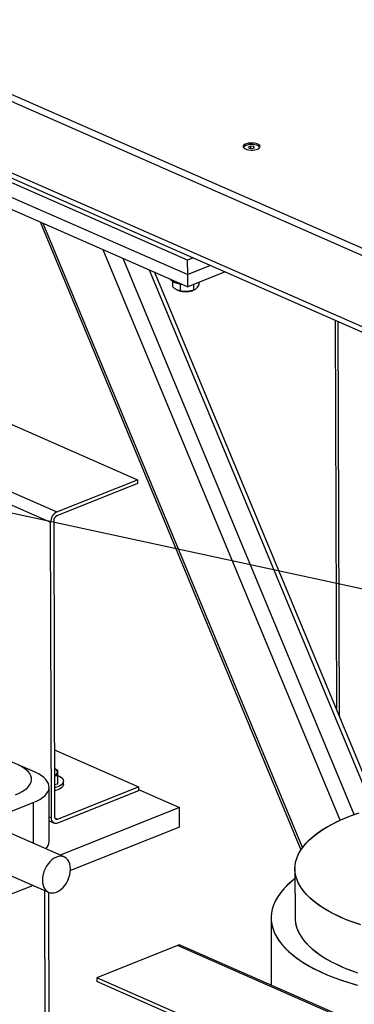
# Model space of a CAD drawing. Header units: millimetres. Extents: x 5 to 589, y 5 to 415.
# Tile 70 of 95: x 457 to 469, y 280 to 317. Entities that reach past the tile are written whole.
import ezdxf

# ---------------------------------------------------------------- set-up
doc = ezdxf.new("R2010")
doc.units = ezdxf.units.MM
doc.layers.add('NOTES', color=6, linetype='Continuous')
doc.layers.add('TRAIT-FORT', color=4, linetype='Continuous', lineweight=25)
doc.dimstyles.new('SLDDIMSTYLE7', dxfattribs={"dimtxt": 0.18, "dimasz": 1, "dimexe": 0, "dimexo": 0.0625, "dimgap": 0, "dimtad": 0, "dimtih": 1, "dimtoh": 1, "dimdec": 0, "dimrnd": 1e-09, "dimzin": 0, "dimdsep": 46, "dimtxsty": 'Standard', "dimblk1": 'DOT', "dimblk2": 'DOT', "dimsah": 1, "dimcen": 0.09, "dimadec": 0, "dimazin": 0, "dimtfac": 1, "dimtdec": 0, "dimtofl": 0, "dimtmove": 0, "dimatfit": 3, "dimldrblk": 'DOT', "dimfxl": 0, "dimfrac": 2, "dimtolj": 1, "dimtzin": 0, "dimarcsym": 0})

# ---------------------------------------------------------------- blocks, each defined once
blk = doc.blocks.new('_Dot')
at = {"color": 0, "linetype": 'ByBlock', "lineweight": -2}
blk.add_line((-0.5, 0), (-1, 0), dxfattribs=at)
at = {"color": 0, "linetype": 'ByBlock', "const_width": 0.5}
blk.add_lwpolyline([(-0.25, 0, 1), (0.25, 0, 1)], format="xyb", close=True, dxfattribs=at)

msp = doc.modelspace()

# ---------------------------------------------------------------- linework, layer by layer
at = {"layer": 'TRAIT-FORT', "color": 4, "linetype": 'Continuous', "lineweight": 25}
for p, q in [((449.8824, 316.6156), (474.4714, 305.8178)), ((449.8832, 316.3431), (474.4721, 305.5453)), ((474.5193, 302.8667), (450.4462, 313.438)), ((450.3836, 313.2718), (474.5269, 302.6698)), ((465.1111, 311.9102), (465.0273, 311.8767)), ((465.0273, 311.8767), (465.0541, 311.8298)), ((465.0541, 311.8298), (465.1648, 311.8163)), ((465.2218, 311.8967), (465.1111, 311.9102)), ((465.1113, 311.8229), (465.1111, 311.9102)), ((465.1648, 311.8163), (465.2487, 311.8498)), ((465.2487, 311.8498), (465.2218, 311.8967)), ((465.2219, 311.8391), (465.2218, 311.8967)), ((462.7589, 307.6682), (454.8491, 311.1416)), ((454.8507, 310.5966), (462.7604, 307.1232)), ((454.8519, 310.1424), (462.7617, 306.669)), ((457.2627, 309.0838), (466.9757, 285.7064)), ((467.035, 285.7916), (457.3786, 309.0329)), ((468.4361, 286.8111), (459.6105, 308.0528)), ((468.957, 287.0227), (460.3551, 307.7258)), ((462.9609, 307.7487), (462.7589, 307.6682)), ((462.7604, 307.1232), (462.7589, 307.6682)), ((469.6679, 287.2461), (461.3383, 307.2941)), ((469.8147, 287.2848), (461.5375, 307.2066)), ((463.6122, 307.4627), (462.7604, 307.1232)), ((464.1549, 307.2244), (462.7617, 306.669)), ((462.1941, 306.8707), (462.1946, 306.6822)), ((462.7617, 306.669), (462.7604, 307.1232)), ((462.4153, 306.5326), (462.4393, 306.5251)), ((462.4849, 306.7631), (462.4856, 306.5176)), ((462.9264, 306.5264), (462.9789, 306.5432)), ((462.9727, 306.7532), (462.9733, 306.5414)), ((463.1698, 306.8317), (463.1701, 306.7299)), ((468.2563, 305.4234), (468.2965, 290.9388)), ((468.4065, 290.674), (468.3657, 305.3753)), ((452.126, 303.3387), (460.896, 299.4875)), ((453.5043, 300.2134), (457.8879, 298.2884)), ((454.1878, 299.4302), (457.6573, 297.9067)), ((457.8879, 298.2884), (460.896, 299.4875)), ((460.8964, 299.3427), (457.8883, 298.1437)), ((460.896, 299.4875), (460.8964, 299.3427)), ((457.6879, 286.9039), (457.6573, 297.9067)), ((457.773, 297.9528), (457.8035, 286.95)), ((457.0796, 288.594), (454.4223, 289.7609)), ((457.7967, 289.4253), (460.9278, 288.0504)), ((457.914, 288.6749), (457.9148, 288.3708)), ((457.9135, 288.1535), (457.8003, 288.126)), ((457.9126, 288.4576), (457.9135, 288.1535)), ((457.9148, 288.3708), (457.9135, 288.1535)), ((458.1395, 288.1499), (458.1392, 288.2635)), ((457.6073, 286.0294), (457.6017, 288.0481)), ((457.9196, 286.8513), (460.9278, 288.0504)), ((460.9282, 287.9056), (457.92, 286.7066)), ((460.9278, 288.0504), (460.9282, 287.9056)), ((460.928, 287.9518), (462.4565, 287.2806)), ((448.9405, 284.2521), (457.007, 287.4674)), ((457.007, 287.4674), (457.0112, 285.9496)), ((462.4565, 287.2806), (458.0133, 285.5095)), ((462.4586, 286.5539), (462.4565, 287.2806)), ((457.6048, 286.9403), (457.6879, 286.9039)), ((457.6052, 286.7858), (457.7911, 286.7042)), ((457.8124, 286.8984), (457.9196, 286.8513)), ((458.1629, 285.4439), (455.7555, 286.501)), ((462.4586, 286.5539), (458.3936, 284.9336)), ((455.1776, 285.1849), (457.5849, 284.1278)), ((466.7506, 285.002), (466.7557, 283.1771)), ((466.7506, 285.002), (466.7557, 283.1771)), ((457.0077, 284.3812), (455.9036, 283.9411)), ((457.4924, 264.5484), (457.4378, 284.1924)), ((457.6516, 263.5828), (457.5945, 284.1237)), ((465.8667, 283.1746), (465.8736, 280.6684)), ((465.8667, 283.1746), (465.8736, 280.6684)), ((462.3802, 282.1435), (459.3721, 280.9445)), ((471.1503, 278.2923), (462.3802, 282.1435)), ((471.2793, 278.2946), (462.5092, 282.1458)), ((468.1422, 277.0933), (459.3721, 280.9445)), ((459.3721, 280.9445), (459.3725, 280.7997)), ((468.1426, 276.9485), (459.3725, 280.7997))]:
    msp.add_line(p, q, dxfattribs=at)
at = {"layer": 'TRAIT-FORT', "color": 4, "linetype": 'Continuous', "lineweight": 25, "flags": 128}
for points in [[(465.3665, 311.9839), (465.308, 312.004), (465.2397, 312.0177), (465.1654, 312.0241), (465.0895, 312.0228), (465.0164, 312.0141), (464.9504, 311.9982), (464.8952, 311.9762), (464.8542, 311.9494), (464.8297, 311.9193), (464.8231, 311.8876), (464.8347, 311.8563), (464.864, 311.827), (464.9092, 311.8016), (464.9677, 311.7815), (465.0361, 311.7679), (465.1104, 311.7615), (465.1863, 311.7627), (465.2594, 311.7715), (465.3254, 311.7873), (465.3805, 311.8093), (465.4215, 311.8361), (465.4461, 311.8662), (465.4527, 311.8979), (465.441, 311.9293), (465.4117, 311.9585), (465.3665, 311.9839)], [(464.8873, 311.8081), (464.8647, 311.8327), (464.8555, 311.8621), (464.864, 311.8915), (464.8898, 311.9191), (464.9312, 311.9433), (464.9855, 311.9624), (465.0495, 311.9753), (465.119, 311.9811), (465.1897, 311.9795), (465.2571, 311.9707), (465.3171, 311.955), (465.3658, 311.9337), (465.4002, 311.9078), (465.4181, 311.8792), (465.4184, 311.8496), (465.4011, 311.8208), (465.3889, 311.8095)], [(462.5711, 306.7527), (462.5036, 306.7603), (462.4136, 306.7768), (462.3321, 306.7999), (462.2619, 306.8287), (462.2052, 306.8623), (462.1638, 306.8996), (462.139, 306.9395), (462.1376, 306.9431)], [(456.3525, 287.7551), (456.4817, 287.8119), (456.5971, 287.8737), (456.6975, 287.9399), (456.7819, 288.0099), (456.8496, 288.0829), (456.8999, 288.1583), (456.9323, 288.2354), (456.9465, 288.3134), (456.9424, 288.3916), (456.9199, 288.4691), (456.8794, 288.5454), (456.8212, 288.6196), (456.7459, 288.6909), (456.6541, 288.7589), (456.5468, 288.8226), (456.425, 288.8817)], [(457.007, 287.4674), (457.1362, 287.5242), (457.2516, 287.586), (457.352, 287.6522), (457.4364, 287.7222), (457.5041, 287.7952), (457.5544, 287.8706), (457.5868, 287.9477), (457.601, 288.0257), (457.5969, 288.1039), (457.5744, 288.1815), (457.5339, 288.2577), (457.4757, 288.3319), (457.4004, 288.4033), (457.3086, 288.4712), (457.2013, 288.535), (457.0796, 288.594)], [(458.13, 288.2169), (458.1027, 288.1716), (458.058, 288.1288), (457.9971, 288.0896), (457.9217, 288.0551), (457.8338, 288.0262), (457.8006, 288.0176)], [(457.9146, 288.4729), (457.921, 288.4705), (457.9965, 288.4364), (458.0576, 288.3975), (458.1024, 288.3549), (458.1299, 288.3098), (458.1392, 288.2634), (458.13, 288.2169)], [(458.1395, 288.1499), (458.1395, 288.1498), (458.1303, 288.1033)], [(458.1303, 288.1033), (458.1031, 288.058), (458.0583, 288.0152), (457.9974, 287.976), (457.922, 287.9415), (457.8341, 287.9127), (457.8009, 287.9041)], [(469.1411, 282.9342), (468.8846, 283.0239), (468.6399, 283.1191), (468.4076, 283.2197), (468.1883, 283.3253), (467.9828, 283.4356), (467.7916, 283.5503), (467.6151, 283.6691), (467.4539, 283.7917), (467.3085, 283.9177), (467.1792, 284.0468), (467.0664, 284.1786), (466.9705, 284.3127), (466.8916, 284.4488), (466.83, 284.5865), (466.7859, 284.7254), (466.7594, 284.8651), (466.7506, 285.0052), (466.7595, 285.1454), (466.786, 285.2853), (466.8302, 285.4244), (466.8918, 285.5623), (466.9707, 285.6988), (467.0667, 285.8334), (467.1796, 285.9656), (467.3089, 286.0953), (467.4544, 286.222), (467.6156, 286.3453), (467.7921, 286.4649), (467.9834, 286.5805), (468.1889, 286.6917), (468.4082, 286.7983), (468.6405, 286.8999), (468.8853, 286.9963), (469.1418, 287.0871)], [(469.2069, 282.9126), (468.9476, 283.0009), (468.6999, 283.0948), (468.4644, 283.1941), (468.2419, 283.2984), (468.0329, 283.4076), (467.838, 283.5212), (467.6578, 283.6391), (467.4928, 283.7607), (467.3434, 283.8859), (467.21, 284.0142), (467.0931, 284.1454), (466.9929, 284.279), (466.9097, 284.4146), (466.8438, 284.5519), (466.7953, 284.6906), (466.7644, 284.8301), (466.7511, 284.9702), (466.7556, 285.1104), (466.7777, 285.2504), (466.8175, 285.3897), (466.8747, 285.528), (466.9494, 285.6648), (467.0411, 285.7999), (467.1498, 285.9328), (467.275, 286.0632), (467.4165, 286.1906), (467.5738, 286.3148), (467.7465, 286.4353), (467.9342, 286.552), (468.1362, 286.6643), (468.3521, 286.7721), (468.5812, 286.875), (468.823, 286.9727), (469.0766, 287.0649)], [(457.92, 286.7066), (457.8749, 286.6941), (457.8314, 286.6933), (457.7914, 286.7041), (457.7562, 286.7261), (457.7273, 286.7586), (457.7058, 286.8001), (457.6925, 286.8492), (457.6879, 286.9039)], [(457.8035, 286.95), (457.8059, 286.9226), (457.8125, 286.8981), (457.8233, 286.8773), (457.8377, 286.8611), (457.8553, 286.8501), (457.8753, 286.8447), (457.8971, 286.8451), (457.9196, 286.8513)], [(458.3956, 284.9938), (458.3889, 285.0933), (458.3695, 285.1853), (458.3379, 285.2675), (458.2949, 285.3378), (458.2415, 285.3945), (458.1791, 285.4362), (458.1091, 285.4619), (458.0334, 285.4709), (457.9537, 285.4631), (457.8721, 285.4386), (457.7905, 285.3981), (457.711, 285.3424), (457.6354, 285.2731), (457.5658, 285.1917), (457.5037, 285.1004), (457.4508, 285.0013), (457.4082, 284.8969), (457.3772, 284.7898), (457.3583, 284.6826), (457.3522, 284.5779), (457.3589, 284.4783), (457.3783, 284.3863), (457.4099, 284.3042), (457.4529, 284.2339), (457.5063, 284.1772), (457.5687, 284.1355), (457.6387, 284.1098), (457.7144, 284.1007), (457.7941, 284.1085), (457.8757, 284.133), (457.9573, 284.1736), (458.0368, 284.2292), (458.1123, 284.2986), (458.182, 284.3799), (458.2441, 284.4713), (458.297, 284.5703), (458.3395, 284.6747), (458.3706, 284.7819), (458.3894, 284.8891), (458.3956, 284.9938)], [(466.7516, 284.6308), (466.5946, 284.503), (466.4461, 284.3664), (466.3139, 284.2269), (466.1983, 284.0848), (466.0997, 283.9406), (466.0181, 283.7946), (465.954, 283.6471), (465.9073, 283.4985), (465.8782, 283.3491), (465.8668, 283.1994), (465.8732, 283.0497), (465.8972, 282.9003), (465.9389, 282.7516), (465.9981, 282.604), (466.0747, 282.4579), (466.1685, 282.3136), (466.2793, 282.1714), (466.4068, 282.0317), (466.5507, 281.8949), (466.7106, 281.7612), (466.8862, 281.6311), (467.077, 281.5048), (467.2826, 281.3826), (467.5024, 281.2649), (467.7359, 281.1518), (467.9825, 281.0438), (468.2417, 280.9411), (468.5128, 280.8438), (468.7952, 280.7523), (469.0881, 280.6668)], [(466.7516, 284.6308), (466.6342, 284.5367), (466.4817, 284.4008), (466.3454, 284.262), (466.2257, 284.1206), (466.1227, 283.9769), (466.0369, 283.8313), (465.9684, 283.6841), (465.9173, 283.5357), (465.8838, 283.3865), (465.868, 283.2369), (465.8699, 283.0871), (465.8896, 282.9376), (465.9268, 282.7887), (465.9817, 282.6408), (466.054, 282.4943), (466.1435, 282.3495), (466.2501, 282.2067), (466.3734, 282.0664), (466.5132, 281.9288), (466.6692, 281.7943), (466.8409, 281.6633), (467.0279, 281.536), (467.2298, 281.4127), (467.4461, 281.2939), (467.6763, 281.1796), (467.9197, 281.0703), (468.1758, 280.9663), (468.444, 280.8676)], [(466.7557, 283.1771), (466.7606, 283.0752), (466.7827, 282.9353), (466.8224, 282.7962), (466.8796, 282.6582), (466.9542, 282.5216), (467.0459, 282.387), (467.1545, 282.2546), (467.2797, 282.1248), (467.4212, 281.998), (467.5784, 281.8745), (467.7511, 281.7547), (467.9387, 281.639), (468.1407, 281.5275), (468.3566, 281.4207), (468.5857, 281.3189), (468.8273, 281.2223), (469.0809, 281.1311)], [(466.7557, 283.1771), (466.7578, 283.1102), (466.7755, 282.9702), (466.8108, 282.8309), (466.8637, 282.6925), (466.9339, 282.5556), (467.0214, 282.4204), (467.1258, 282.2874), (467.2469, 282.157), (467.3843, 282.0294), (467.5376, 281.9051), (467.7065, 281.7843), (467.8904, 281.6675), (468.0889, 281.555), (468.3013, 281.447), (468.5272, 281.3439), (468.7658, 281.2459), (469.0165, 281.1534)], [(468.444, 280.8676), (468.7236, 280.7747), (469.0139, 280.6876)]]:
    msp.add_lwpolyline(points, dxfattribs=at)
at = {"layer": 'TRAIT-FORT', "color": 4, "linetype": 'Continuous', "lineweight": 25}
for centre, radius, start, end in [((462.6806, 307.3514), 0.8609, 253.72415, 286.59387), ((458.0815, 297.911), 0.4242, 117.1556, 180.58175), ((457.9851, 297.9549), 0.2121, 117.1556, 180.58175), ((457.7493, 288.5685), 0.1674, 11.81663, 72.88606), ((457.7477, 288.6393), 0.1695, 287.73855, 347.54561), ((457.1844, 286.0447), 0.4232, 314.55247, 357.91706), ((462.4474, 281.9965), 0.1617, 67.51673, 114.54551)]:
    msp.add_arc(centre, radius, start, end, dxfattribs=at)
for points, knots in [([(462.4856, 306.5176), (462.4765, 306.5188), (462.4583, 306.5214), (462.4305, 306.5278), (462.4024, 306.5364), (462.3711, 306.5489), (462.3368, 306.5665), (462.2992, 306.5907), (462.2616, 306.6197), (462.2266, 306.6506), (462.2044, 306.6725), (462.1946, 306.6822)], [0, 0, 0, 0, 0.0958859, 0.1919498, 0.2887104, 0.3857877, 0.5113662, 0.6378452, 0.7668888, 0.8966532, 1, 1, 1, 1]), ([(462.9733, 306.5414), (462.931, 306.5294), (462.8455, 306.5051), (462.7187, 306.4915), (462.5975, 306.4964), (462.5231, 306.5104), (462.4856, 306.5176)], [0, 0, 0, 0, 0.2646049, 0.5349477, 0.7653431, 1, 1, 1, 1]), ([(462.9733, 306.5414), (462.9904, 306.5478), (463.025, 306.5608), (463.0762, 306.6024), (463.125, 306.66), (463.155, 306.7065), (463.1701, 306.7299)], [0, 0, 0, 0, 0.2646049, 0.5349477, 0.7653431, 1, 1, 1, 1]), ([(457.7986, 288.7297), (457.8023, 288.7283), (457.8237, 288.7202), (457.8623, 288.7021), (457.8967, 288.684), (457.914, 288.6749)], [0, 0, 0, 0, 0.0950171, 0.5467562, 1, 1, 1, 1]), ([(457.9132, 288.6028), (457.9132, 288.5943), (457.9131, 288.5784), (457.9129, 288.5509), (457.9128, 288.5221), (457.9127, 288.491), (457.9127, 288.4687), (457.9126, 288.4576)], [0, 0, 0, 0, 0.2190861, 0.4128361, 0.6072728, 0.8034231, 1, 1, 1, 1]), ([(457.914, 288.6749), (457.914, 288.6736), (457.9139, 288.6709), (457.9137, 288.6615), (457.9135, 288.6434), (457.9133, 288.6164), (457.9132, 288.6028)], [0, 0, 0, 0, 0.0973863, 0.1948131, 0.5946686, 1, 1, 1, 1]), ([(457.9126, 288.4576), (457.8944, 288.4583), (457.8579, 288.4597), (457.82, 288.4594), (457.8003, 288.4571), (457.7994, 288.457)], [0, 0, 0, 0, 0.4870971, 0.9758201, 1, 1, 1, 1])]:
    msp.add_open_spline(points, degree=3, knots=knots, dxfattribs=at)

# ---------------------------------------------------------------- leaders
at = {"layer": 'NOTES', "color": 211}
msp.add_leader([(448.0943, 300.005), (525.4088, 283.2953)], dimstyle='SLDDIMSTYLE7', dxfattribs=at)

doc.saveas('drawing.dxf')
